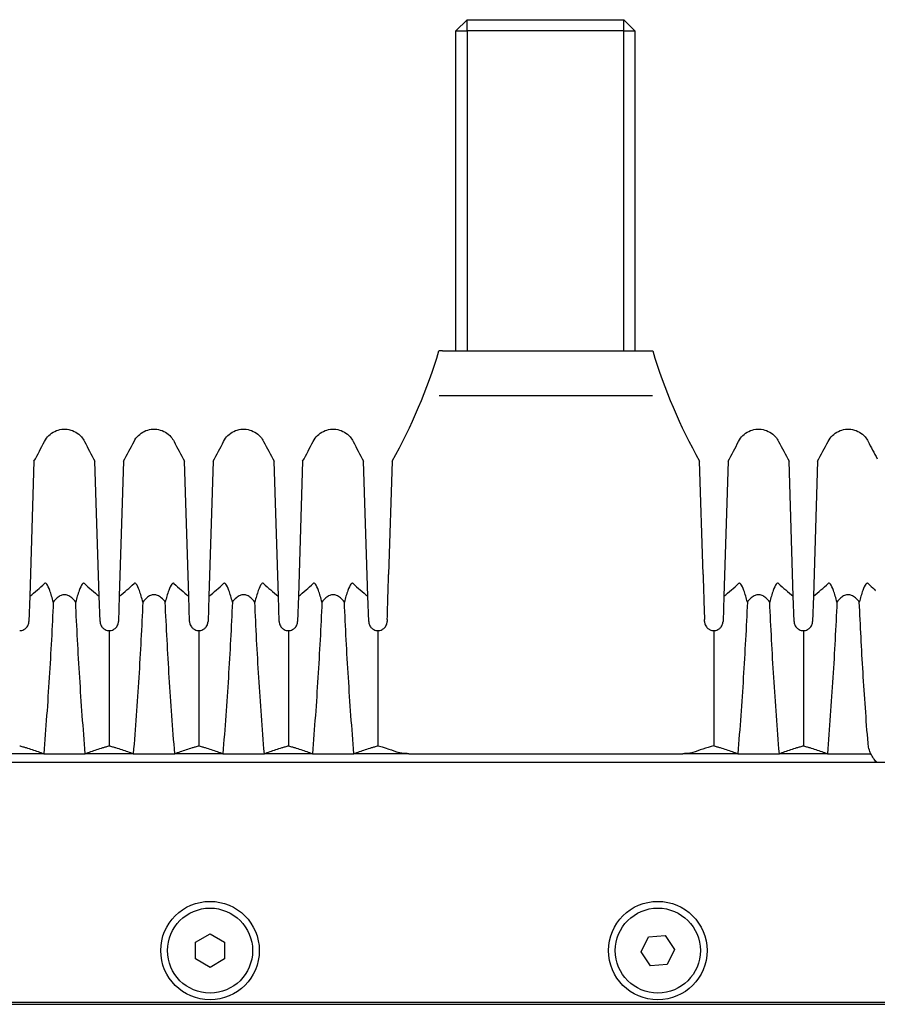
# Model space of a CAD drawing. Header units: millimetres. Extents: x 399 to 6076, y -1991 to 1602.
# Tile 105 of 256: x 5257 to 5295, y -782 to -738. Entities that reach past the tile are written whole.
import ezdxf

# ---------------------------------------------------------------- set-up
doc = ezdxf.new("R2010")
doc.units = ezdxf.units.MM
doc.layers.add('AM_0', color=7, linetype='Continuous', lineweight=50)
doc.layers.add('可見 (ISO)', color=7, linetype='Continuous', lineweight=25)
doc.styles.add('尺寸標註', font='romans.shx', dxfattribs={"bigfont": 'CHINESET.SHX'})

msp = doc.modelspace()

# ---------------------------------------------------------------- linework, layer by layer
at = {"layer": '可見 (ISO)'}
for p, q in [((5276.119, -738.742), (5276.619, -738.242)), ((5276.619, -738.242), (5283.619, -738.242)), ((5276.619, -738.742), (5276.619, -738.242)), ((5284.119, -738.742), (5283.619, -738.242)), ((5283.619, -738.742), (5283.619, -738.242)), ((5276.119, -753.042), (5276.119, -738.742)), ((5276.119, -738.742), (5276.619, -738.742)), ((5283.619, -738.742), (5276.619, -738.742)), ((5276.619, -738.742), (5276.619, -753.042)), ((5283.619, -753.042), (5283.619, -738.742)), ((5283.619, -738.742), (5284.119, -738.742)), ((5284.119, -738.742), (5284.119, -753.042)), ((5275.53, -753.042), (5275.365, -753.042)), ((5275.53, -753.042), (5276.046, -753.042)), ((5276.046, -753.042), (5284.234, -753.042)), ((5284.234, -753.042), (5284.75, -753.042)), ((5284.75, -753.042), (5284.915, -753.042)), ((5275.372, -755.042), (5275.532, -755.042)), ((5275.532, -755.042), (5284.748, -755.042)), ((5284.748, -755.042), (5284.908, -755.042)), ((5257.278, -757.968), (5257.088, -764.008)), ((5260.192, -764.008), (5260.002, -757.968)), ((5261.278, -757.968), (5261.088, -764.008)), ((5264.192, -764.008), (5264.002, -757.968)), ((5265.278, -757.968), (5265.088, -764.008)), ((5268.192, -764.008), (5268.002, -757.968)), ((5269.278, -757.968), (5269.088, -764.008)), ((5272.192, -764.008), (5272.002, -757.968)), ((5273.278, -757.968), (5273.119, -763.037)), ((5287.161, -763.037), (5287.002, -757.968)), ((5288.278, -757.968), (5288.088, -764.008)), ((5291.192, -764.008), (5291.002, -757.968)), ((5292.278, -757.968), (5292.088, -764.008)), ((5257.088, -764.008), (5257.052, -765.142)), ((5260.227, -765.142), (5260.192, -764.008)), ((5261.088, -764.008), (5261.052, -765.142)), ((5264.227, -765.142), (5264.192, -764.008)), ((5265.088, -764.008), (5265.052, -765.142)), ((5268.227, -765.142), (5268.192, -764.008)), ((5269.088, -764.008), (5269.052, -765.142)), ((5272.227, -765.142), (5272.192, -764.008)), ((5288.088, -764.008), (5288.052, -765.142)), ((5291.227, -765.142), (5291.192, -764.008)), ((5292.088, -764.008), (5292.052, -765.142)), ((5273.056, -765.039), (5273.052, -765.142)), ((5287.227, -765.142), (5287.224, -765.039)), ((5260.64, -765.542), (5260.64, -770.686)), ((5264.64, -765.542), (5264.64, -770.686)), ((5268.64, -765.542), (5268.64, -770.686)), ((5272.64, -765.542), (5272.64, -770.686)), ((5287.64, -765.542), (5287.64, -770.686)), ((5291.64, -765.542), (5291.64, -770.686)), ((5257.712, -771.042), (5255.261, -771.042)), ((5257.712, -771.042), (5259.568, -771.042)), ((5261.712, -771.042), (5259.568, -771.042)), ((5261.712, -771.042), (5263.568, -771.042)), ((5265.712, -771.042), (5263.568, -771.042)), ((5265.712, -771.042), (5267.568, -771.042)), ((5269.712, -771.042), (5267.568, -771.042)), ((5269.712, -771.042), (5271.568, -771.042)), ((5274.019, -771.042), (5271.568, -771.042)), ((5274.019, -771.042), (5286.261, -771.042)), ((5288.712, -771.042), (5286.261, -771.042)), ((5288.712, -771.042), (5290.568, -771.042)), ((5292.712, -771.042), (5290.568, -771.042)), ((5292.712, -771.042), (5294.649, -771.042)), ((5297.14, -771.442), (5233.14, -771.442)), ((5264.49, -779.466), (5265.14, -779.091)), ((5265.14, -779.091), (5265.79, -779.466)), ((5284.391, -779.895), (5284.719, -779.22)), ((5284.719, -779.22), (5285.468, -779.167)), ((5285.468, -779.167), (5285.889, -779.788)), ((5264.49, -780.217), (5264.49, -779.466)), ((5265.79, -779.466), (5265.79, -780.217)), ((5284.812, -780.517), (5284.391, -779.895)), ((5285.889, -779.788), (5285.561, -780.463)), ((5265.14, -780.592), (5264.49, -780.217)), ((5265.79, -780.217), (5265.14, -780.592)), ((5285.561, -780.463), (5284.812, -780.517)), ((5229.14, -782.242), (5301.14, -782.242)), ((5230.14, -782.142), (5300.14, -782.142))]:
    msp.add_line(p, q, dxfattribs=at)
for centre, radius in [((5265.14, -779.842), 2.2), ((5285.14, -779.842), 2.2), ((5265.14, -779.842), 1.9), ((5285.14, -779.842), 1.9)]:
    msp.add_circle(centre, radius, dxfattribs=at)
for centre, major_axis, ratio, start_param, end_param in [((5235.426, -760.33), (-24.962, -2.231), 0.420915, 2.582784, 2.638593), ((5281.854, -760.33), (-24.962, 2.231), 0.420915, 0.503, 0.558808), ((5239.426, -760.33), (-24.962, -2.231), 0.420915, 2.582784, 2.638593), ((5285.854, -760.33), (-24.962, 2.231), 0.420915, 0.503, 0.558808), ((5243.426, -760.33), (-24.962, -2.231), 0.420915, 2.582784, 2.638593), ((5289.854, -760.33), (-24.962, 2.231), 0.420915, 0.503, 0.558808), ((5247.426, -760.33), (-24.962, -2.231), 0.420915, 2.582784, 2.638593), ((5293.854, -760.33), (-24.962, 2.231), 0.420915, 0.503, 0.558808), ((5266.426, -760.33), (-24.962, -2.231), 0.420915, 2.582784, 2.638593), ((5312.854, -760.33), (-24.962, 2.231), 0.420915, 0.503, 0.558808), ((5270.426, -760.33), (-24.962, -2.231), 0.420915, 2.582784, 2.638593), ((5316.848, -760.306), (-24.954, 2.204), 0.421409, 0.502547, 0.526789), ((5308.427, -773.026), (-24.548, -0.11), 0.186157, 5.721457, 5.79814)]:
    msp.add_ellipse(centre, major_axis=major_axis, ratio=ratio, start_param=start_param, end_param=end_param, dxfattribs=at)
for points in [[(5273.278, -757.968), (5274.149, -756.412), (5274.853, -754.75), (5275.365, -753.042)], [(5284.915, -753.042), (5285.427, -754.75), (5286.131, -756.412), (5287.002, -757.968)], [(5257.278, -757.968), (5257.441, -757.677), (5257.597, -757.383), (5257.748, -757.086)], [(5257.748, -757.086), (5257.748, -757.086), (5257.748, -757.086), (5257.748, -757.086)], [(5259.532, -757.086), (5259.682, -757.383), (5259.839, -757.677), (5260.002, -757.968)], [(5261.278, -757.968), (5261.441, -757.677), (5261.597, -757.383), (5261.748, -757.086)], [(5261.748, -757.086), (5261.748, -757.086), (5261.748, -757.086), (5261.748, -757.086)], [(5263.532, -757.086), (5263.682, -757.383), (5263.839, -757.677), (5264.002, -757.968)], [(5265.278, -757.968), (5265.441, -757.677), (5265.597, -757.383), (5265.748, -757.086)], [(5267.532, -757.086), (5267.532, -757.086), (5267.532, -757.086), (5267.532, -757.086)], [(5267.532, -757.086), (5267.682, -757.383), (5267.839, -757.677), (5268.002, -757.968)], [(5269.278, -757.968), (5269.441, -757.677), (5269.597, -757.383), (5269.748, -757.086)], [(5271.532, -757.086), (5271.532, -757.086), (5271.532, -757.086), (5271.532, -757.086)], [(5271.532, -757.086), (5271.682, -757.383), (5271.839, -757.677), (5272.002, -757.968)], [(5288.278, -757.968), (5288.441, -757.677), (5288.597, -757.383), (5288.748, -757.086)], [(5290.532, -757.086), (5290.532, -757.086), (5290.532, -757.086), (5290.532, -757.086)], [(5290.532, -757.086), (5290.682, -757.383), (5290.839, -757.677), (5291.002, -757.968)], [(5292.278, -757.968), (5292.441, -757.677), (5292.597, -757.383), (5292.748, -757.086)], [(5294.532, -757.086), (5294.532, -757.086), (5294.532, -757.086), (5294.532, -757.086)], [(5294.532, -757.086), (5294.664, -757.348), (5294.802, -757.607), (5294.943, -757.863)]]:
    msp.add_open_spline(points, degree=3, dxfattribs=at)
for points, knots in [([(5257.748, -757.086), (5257.797, -756.99), (5257.862, -756.901), (5258.016, -756.75), (5258.107, -756.686), (5258.302, -756.591), (5258.409, -756.56), (5258.624, -756.533), (5258.735, -756.538), (5258.948, -756.581), (5259.051, -756.621), (5259.238, -756.73), (5259.324, -756.801), (5259.449, -756.945), (5259.495, -757.014), (5259.532, -757.086)], [0, 0, 0, 0, 0.0323105, 0.0323105, 0.0648229, 0.0648229, 0.097328, 0.097328, 0.1298334, 0.1298334, 0.1623388, 0.1623388, 0.1948441, 0.1948441, 0.2193183, 0.2193183, 0.2193183, 0.2193183]), ([(5261.748, -757.086), (5261.797, -756.99), (5261.862, -756.901), (5262.016, -756.75), (5262.107, -756.686), (5262.302, -756.591), (5262.409, -756.56), (5262.624, -756.533), (5262.735, -756.538), (5262.948, -756.581), (5263.051, -756.621), (5263.238, -756.73), (5263.324, -756.801), (5263.449, -756.945), (5263.495, -757.014), (5263.532, -757.086)], [0, 0, 0, 0, 0.0323105, 0.0323105, 0.0648229, 0.0648229, 0.097328, 0.097328, 0.1298334, 0.1298334, 0.1623388, 0.1623388, 0.1948441, 0.1948441, 0.2193183, 0.2193183, 0.2193183, 0.2193183]), ([(5265.748, -757.086), (5265.797, -756.99), (5265.862, -756.901), (5266.016, -756.75), (5266.107, -756.686), (5266.302, -756.591), (5266.409, -756.56), (5266.624, -756.533), (5266.735, -756.538), (5266.948, -756.581), (5267.051, -756.621), (5267.238, -756.73), (5267.324, -756.801), (5267.449, -756.945), (5267.495, -757.014), (5267.532, -757.086)], [0, 0, 0, 0, 0.0323105, 0.0323105, 0.0648229, 0.0648229, 0.097328, 0.097328, 0.1298334, 0.1298334, 0.1623388, 0.1623388, 0.1948441, 0.1948441, 0.2193183, 0.2193183, 0.2193183, 0.2193183]), ([(5269.748, -757.086), (5269.797, -756.99), (5269.862, -756.901), (5270.016, -756.75), (5270.107, -756.686), (5270.302, -756.591), (5270.409, -756.56), (5270.624, -756.533), (5270.735, -756.538), (5270.948, -756.581), (5271.051, -756.621), (5271.238, -756.73), (5271.324, -756.801), (5271.449, -756.945), (5271.495, -757.014), (5271.532, -757.086)], [0, 0, 0, 0, 0.0323105, 0.0323105, 0.0648229, 0.0648229, 0.097328, 0.097328, 0.1298334, 0.1298334, 0.1623388, 0.1623388, 0.1948441, 0.1948441, 0.2193183, 0.2193183, 0.2193183, 0.2193183]), ([(5288.748, -757.086), (5288.797, -756.99), (5288.862, -756.901), (5289.016, -756.75), (5289.107, -756.686), (5289.302, -756.591), (5289.409, -756.56), (5289.624, -756.533), (5289.735, -756.538), (5289.948, -756.581), (5290.051, -756.621), (5290.238, -756.73), (5290.324, -756.801), (5290.449, -756.945), (5290.495, -757.014), (5290.532, -757.086)], [0, 0, 0, 0, 0.0323105, 0.0323105, 0.0648229, 0.0648229, 0.097328, 0.097328, 0.1298334, 0.1298334, 0.1623388, 0.1623388, 0.1948441, 0.1948441, 0.2193183, 0.2193183, 0.2193183, 0.2193183]), ([(5292.748, -757.086), (5292.797, -756.99), (5292.862, -756.901), (5293.016, -756.75), (5293.107, -756.686), (5293.302, -756.591), (5293.409, -756.56), (5293.624, -756.533), (5293.735, -756.538), (5293.948, -756.581), (5294.051, -756.621), (5294.238, -756.73), (5294.324, -756.801), (5294.449, -756.945), (5294.495, -757.014), (5294.532, -757.086)], [0, 0, 0, 0, 0.0323105, 0.0323105, 0.0648229, 0.0648229, 0.097328, 0.097328, 0.1298334, 0.1298334, 0.1623388, 0.1623388, 0.1948441, 0.1948441, 0.2193183, 0.2193183, 0.2193183, 0.2193183]), ([(5273.056, -765.039), (5273.067, -764.673), (5273.078, -764.32), (5273.1, -763.643), (5273.109, -763.328), (5273.119, -763.037)], [0, 0, 0, 0, 0.1132402, 0.1132402, 0.2273799, 0.2273799, 0.2273799, 0.2273799]), ([(5287.161, -763.037), (5287.17, -763.326), (5287.18, -763.638), (5287.201, -764.315), (5287.213, -764.67), (5287.224, -765.039)], [0, 0, 0, 0, 0.1133205, 0.1133205, 0.2273304, 0.2273304, 0.2273304, 0.2273304]), ([(5258.14, -764.268), (5258.094, -764.094), (5258.04, -763.905), (5257.94, -763.625), (5257.894, -763.52), (5257.831, -763.446), (5257.812, -763.43), (5257.785, -763.424), (5257.777, -763.424), (5257.762, -763.429), (5257.755, -763.433), (5257.748, -763.44)], [0.000001, 0.000001, 0.000001, 0.000001, 0.0714924, 0.0714924, 0.1277503, 0.1277503, 0.146606, 0.146606, 0.1538685, 0.1538685, 0.1602048, 0.1602048, 0.1602048, 0.1602048]), ([(5259.532, -763.44), (5259.525, -763.433), (5259.518, -763.429), (5259.503, -763.424), (5259.495, -763.424), (5259.468, -763.43), (5259.449, -763.446), (5259.385, -763.52), (5259.34, -763.625), (5259.239, -763.906), (5259.185, -764.094), (5259.14, -764.268)], [0, 0, 0, 0, 0.0047042, 0.0047042, 0.0100974, 0.0100974, 0.0241052, 0.0241052, 0.0657013, 0.0657013, 0.1178924, 0.1178924, 0.1178924, 0.1178924]), ([(5262.14, -764.268), (5262.094, -764.094), (5262.04, -763.905), (5261.94, -763.625), (5261.894, -763.52), (5261.831, -763.446), (5261.812, -763.43), (5261.785, -763.424), (5261.777, -763.424), (5261.762, -763.429), (5261.755, -763.433), (5261.748, -763.44)], [0.000001, 0.000001, 0.000001, 0.000001, 0.0714924, 0.0714924, 0.1277503, 0.1277503, 0.146606, 0.146606, 0.1538685, 0.1538685, 0.1602048, 0.1602048, 0.1602048, 0.1602048]), ([(5263.532, -763.44), (5263.525, -763.433), (5263.518, -763.429), (5263.503, -763.424), (5263.495, -763.424), (5263.468, -763.43), (5263.449, -763.446), (5263.385, -763.52), (5263.34, -763.625), (5263.239, -763.906), (5263.185, -764.094), (5263.14, -764.268)], [0, 0, 0, 0, 0.0047042, 0.0047042, 0.0100974, 0.0100974, 0.0241052, 0.0241052, 0.0657013, 0.0657013, 0.1178924, 0.1178924, 0.1178924, 0.1178924]), ([(5266.14, -764.268), (5266.094, -764.094), (5266.04, -763.905), (5265.94, -763.625), (5265.894, -763.52), (5265.831, -763.446), (5265.812, -763.43), (5265.785, -763.424), (5265.777, -763.424), (5265.762, -763.429), (5265.755, -763.433), (5265.748, -763.44)], [0.000001, 0.000001, 0.000001, 0.000001, 0.0714922, 0.0714922, 0.1278125, 0.1278125, 0.1466939, 0.1466939, 0.1539664, 0.1539664, 0.1603115, 0.1603115, 0.1603115, 0.1603115]), ([(5267.532, -763.44), (5267.525, -763.433), (5267.518, -763.429), (5267.503, -763.424), (5267.495, -763.424), (5267.468, -763.43), (5267.449, -763.446), (5267.385, -763.52), (5267.34, -763.625), (5267.239, -763.906), (5267.185, -764.094), (5267.14, -764.268)], [0, 0, 0, 0, 0.0047033, 0.0047033, 0.0100954, 0.0100954, 0.0241002, 0.0241002, 0.0656763, 0.0656763, 0.1177835, 0.1177835, 0.1177835, 0.1177835]), ([(5270.14, -764.268), (5270.094, -764.094), (5270.04, -763.905), (5269.94, -763.625), (5269.894, -763.52), (5269.831, -763.446), (5269.812, -763.43), (5269.785, -763.424), (5269.777, -763.424), (5269.762, -763.429), (5269.755, -763.433), (5269.748, -763.44)], [0.000001, 0.000001, 0.000001, 0.000001, 0.0714922, 0.0714922, 0.1278125, 0.1278125, 0.1466939, 0.1466939, 0.1539664, 0.1539664, 0.1603115, 0.1603115, 0.1603115, 0.1603115]), ([(5271.532, -763.44), (5271.525, -763.433), (5271.518, -763.429), (5271.503, -763.424), (5271.495, -763.424), (5271.468, -763.43), (5271.449, -763.446), (5271.385, -763.52), (5271.34, -763.625), (5271.239, -763.906), (5271.185, -764.094), (5271.14, -764.268)], [0, 0, 0, 0, 0.0047033, 0.0047033, 0.0100954, 0.0100954, 0.0241002, 0.0241002, 0.0656763, 0.0656763, 0.1177835, 0.1177835, 0.1177835, 0.1177835]), ([(5289.14, -764.268), (5289.094, -764.094), (5289.04, -763.905), (5288.94, -763.625), (5288.894, -763.52), (5288.831, -763.446), (5288.812, -763.43), (5288.785, -763.424), (5288.777, -763.424), (5288.762, -763.429), (5288.755, -763.433), (5288.748, -763.44)], [0.000001, 0.000001, 0.000001, 0.000001, 0.0714922, 0.0714922, 0.1278125, 0.1278125, 0.1466939, 0.1466939, 0.1539664, 0.1539664, 0.1603115, 0.1603115, 0.1603115, 0.1603115]), ([(5290.532, -763.44), (5290.525, -763.433), (5290.518, -763.429), (5290.503, -763.424), (5290.495, -763.424), (5290.468, -763.43), (5290.449, -763.446), (5290.385, -763.52), (5290.34, -763.625), (5290.239, -763.906), (5290.185, -764.094), (5290.14, -764.268)], [0, 0, 0, 0, 0.0047033, 0.0047033, 0.0100954, 0.0100954, 0.0241002, 0.0241002, 0.0656763, 0.0656763, 0.1177835, 0.1177835, 0.1177835, 0.1177835]), ([(5293.14, -764.268), (5293.094, -764.094), (5293.04, -763.905), (5292.94, -763.625), (5292.894, -763.52), (5292.831, -763.446), (5292.812, -763.43), (5292.785, -763.424), (5292.777, -763.424), (5292.762, -763.429), (5292.755, -763.433), (5292.748, -763.44)], [0.000001, 0.000001, 0.000001, 0.000001, 0.0714922, 0.0714922, 0.1278125, 0.1278125, 0.1466939, 0.1466939, 0.1539664, 0.1539664, 0.1603115, 0.1603115, 0.1603115, 0.1603115]), ([(5294.532, -763.44), (5294.525, -763.433), (5294.518, -763.429), (5294.503, -763.424), (5294.495, -763.424), (5294.468, -763.43), (5294.449, -763.446), (5294.385, -763.52), (5294.34, -763.625), (5294.239, -763.906), (5294.185, -764.094), (5294.14, -764.268)], [0, 0, 0, 0, 0.0047033, 0.0047033, 0.0100954, 0.0100954, 0.0241002, 0.0241002, 0.0656763, 0.0656763, 0.1177835, 0.1177835, 0.1177835, 0.1177835]), ([(5294.81, -763.688), (5294.812, -763.69), (5294.815, -763.693), (5294.818, -763.695), (5294.824, -763.702), (5294.83, -763.709), (5294.836, -763.718), (5294.846, -763.733), (5294.857, -763.751), (5294.866, -763.77)], [0, 0, 0, 0, 0.0000161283, 0.0000161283, 0.0000161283, 0.0000546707, 0.0000546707, 0.0000546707, 0.0001219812, 0.0001219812, 0.0001219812, 0.0001219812]), ([(5258.14, -764.268), (5258.09, -765.386), (5258.03, -766.512), (5257.888, -768.772), (5257.806, -769.906), (5257.712, -771.042)], [0.000001, 0.000001, 0.000001, 0.000001, 0.3426188, 0.3426188, 0.6852542, 0.6852542, 0.6852542, 0.6852542]), ([(5259.14, -764.268), (5259.089, -764.197), (5259.03, -764.129), (5258.912, -764.031), (5258.856, -763.995), (5258.745, -763.953), (5258.693, -763.942), (5258.586, -763.942), (5258.534, -763.953), (5258.423, -763.996), (5258.366, -764.032), (5258.249, -764.13), (5258.19, -764.198), (5258.14, -764.268)], [-0.1247327, -0.1247327, -0.1247327, -0.1247327, -0.0982902, -0.0982902, -0.0783586, -0.0783586, -0.0623217, -0.0623217, -0.0462805, -0.0462805, -0.0263058, -0.0263058, -0.000001, -0.000001, -0.000001, -0.000001]), ([(5259.568, -771.042), (5259.474, -769.906), (5259.392, -768.771), (5259.25, -766.511), (5259.19, -765.386), (5259.14, -764.268)], [0.000001, 0.000001, 0.000001, 0.000001, 0.3426565, 0.3426565, 0.6852179, 0.6852179, 0.6852179, 0.6852179]), ([(5262.14, -764.268), (5262.09, -765.386), (5262.03, -766.512), (5261.888, -768.772), (5261.806, -769.906), (5261.712, -771.042)], [0.000001, 0.000001, 0.000001, 0.000001, 0.3426188, 0.3426188, 0.6852542, 0.6852542, 0.6852542, 0.6852542]), ([(5263.14, -764.268), (5263.089, -764.197), (5263.03, -764.129), (5262.912, -764.031), (5262.856, -763.995), (5262.745, -763.953), (5262.693, -763.942), (5262.586, -763.942), (5262.534, -763.953), (5262.423, -763.996), (5262.366, -764.032), (5262.249, -764.13), (5262.19, -764.198), (5262.14, -764.268)], [-0.1247327, -0.1247327, -0.1247327, -0.1247327, -0.0982902, -0.0982902, -0.0783586, -0.0783586, -0.0623217, -0.0623217, -0.0462805, -0.0462805, -0.0263058, -0.0263058, -0.000001, -0.000001, -0.000001, -0.000001]), ([(5263.568, -771.042), (5263.474, -769.906), (5263.392, -768.771), (5263.25, -766.511), (5263.19, -765.386), (5263.14, -764.268)], [0.000001, 0.000001, 0.000001, 0.000001, 0.3426565, 0.3426565, 0.6852179, 0.6852179, 0.6852179, 0.6852179]), ([(5266.14, -764.268), (5266.09, -765.386), (5266.03, -766.512), (5265.888, -768.772), (5265.806, -769.906), (5265.712, -771.042)], [0.000001, 0.000001, 0.000001, 0.000001, 0.3426188, 0.3426188, 0.6852542, 0.6852542, 0.6852542, 0.6852542]), ([(5267.14, -764.268), (5267.089, -764.197), (5267.03, -764.129), (5266.912, -764.031), (5266.856, -763.995), (5266.745, -763.953), (5266.693, -763.942), (5266.586, -763.942), (5266.534, -763.953), (5266.423, -763.996), (5266.366, -764.032), (5266.249, -764.13), (5266.19, -764.198), (5266.14, -764.268)], [-0.1247328, -0.1247328, -0.1247328, -0.1247328, -0.0982905, -0.0982905, -0.0783586, -0.0783586, -0.0623217, -0.0623217, -0.0462805, -0.0462805, -0.0263056, -0.0263056, -0.000001, -0.000001, -0.000001, -0.000001]), ([(5267.568, -771.042), (5267.474, -769.906), (5267.392, -768.771), (5267.25, -766.511), (5267.19, -765.386), (5267.14, -764.268)], [0.000001, 0.000001, 0.000001, 0.000001, 0.3426564, 0.3426564, 0.6852179, 0.6852179, 0.6852179, 0.6852179]), ([(5270.14, -764.268), (5270.09, -765.386), (5270.03, -766.512), (5269.888, -768.772), (5269.806, -769.906), (5269.712, -771.042)], [0.000001, 0.000001, 0.000001, 0.000001, 0.3426188, 0.3426188, 0.6852542, 0.6852542, 0.6852542, 0.6852542]), ([(5271.14, -764.268), (5271.089, -764.197), (5271.03, -764.129), (5270.912, -764.031), (5270.856, -763.995), (5270.745, -763.953), (5270.693, -763.942), (5270.586, -763.942), (5270.534, -763.953), (5270.423, -763.996), (5270.366, -764.032), (5270.249, -764.13), (5270.19, -764.198), (5270.14, -764.268)], [-0.1247328, -0.1247328, -0.1247328, -0.1247328, -0.0982905, -0.0982905, -0.0783586, -0.0783586, -0.0623217, -0.0623217, -0.0462805, -0.0462805, -0.0263056, -0.0263056, -0.000001, -0.000001, -0.000001, -0.000001]), ([(5271.568, -771.042), (5271.474, -769.906), (5271.392, -768.771), (5271.25, -766.511), (5271.19, -765.386), (5271.14, -764.268)], [0.000001, 0.000001, 0.000001, 0.000001, 0.3426564, 0.3426564, 0.6852179, 0.6852179, 0.6852179, 0.6852179]), ([(5289.14, -764.268), (5289.09, -765.386), (5289.03, -766.512), (5288.888, -768.772), (5288.806, -769.906), (5288.712, -771.042)], [0.000001, 0.000001, 0.000001, 0.000001, 0.3426188, 0.3426188, 0.6852542, 0.6852542, 0.6852542, 0.6852542]), ([(5290.14, -764.268), (5290.089, -764.197), (5290.03, -764.129), (5289.912, -764.031), (5289.856, -763.995), (5289.745, -763.953), (5289.693, -763.942), (5289.586, -763.942), (5289.534, -763.953), (5289.423, -763.996), (5289.366, -764.032), (5289.249, -764.13), (5289.19, -764.198), (5289.14, -764.268)], [-0.1247328, -0.1247328, -0.1247328, -0.1247328, -0.0982905, -0.0982905, -0.0783586, -0.0783586, -0.0623217, -0.0623217, -0.0462805, -0.0462805, -0.0263056, -0.0263056, -0.000001, -0.000001, -0.000001, -0.000001]), ([(5290.568, -771.042), (5290.474, -769.906), (5290.392, -768.771), (5290.25, -766.511), (5290.19, -765.386), (5290.14, -764.268)], [0.000001, 0.000001, 0.000001, 0.000001, 0.3426564, 0.3426564, 0.6852179, 0.6852179, 0.6852179, 0.6852179]), ([(5293.14, -764.268), (5293.09, -765.386), (5293.03, -766.512), (5292.888, -768.772), (5292.806, -769.906), (5292.712, -771.042)], [0.000001, 0.000001, 0.000001, 0.000001, 0.3426188, 0.3426188, 0.6852542, 0.6852542, 0.6852542, 0.6852542]), ([(5294.14, -764.268), (5294.089, -764.197), (5294.03, -764.129), (5293.912, -764.031), (5293.856, -763.995), (5293.745, -763.953), (5293.693, -763.942), (5293.586, -763.942), (5293.534, -763.953), (5293.423, -763.996), (5293.366, -764.032), (5293.249, -764.13), (5293.19, -764.198), (5293.14, -764.268)], [-0.1247328, -0.1247328, -0.1247328, -0.1247328, -0.0982905, -0.0982905, -0.0783586, -0.0783586, -0.0623217, -0.0623217, -0.0462805, -0.0462805, -0.0263056, -0.0263056, -0.000001, -0.000001, -0.000001, -0.000001]), ([(5294.53, -770.579), (5294.445, -769.52), (5294.371, -768.464), (5294.242, -766.359), (5294.187, -765.31), (5294.14, -764.268)], [0.0000013, 0.0000013, 0.0000013, 0.0000013, 0.3193476, 0.3193476, 0.6386465, 0.6386465, 0.6386465, 0.6386465]), ([(5256.64, -765.542), (5256.7, -765.542), (5256.763, -765.529), (5256.842, -765.49), (5256.86, -765.479), (5256.914, -765.441), (5256.945, -765.41), (5256.99, -765.35), (5257.007, -765.321), (5257.031, -765.264), (5257.038, -765.24), (5257.049, -765.19), (5257.052, -765.166), (5257.052, -765.142)], [-0.08024384, -0.08024384, -0.08024384, -0.08024384, -0.05244875, -0.05244875, -0.04403813, -0.04403813, -0.02725332, -0.02725332, -0.01524627, -0.01524627, -0.00747113, -0.00747113, -0.000001, -0.000001, -0.000001, -0.000001]), ([(5260.227, -765.142), (5260.228, -765.166), (5260.231, -765.191), (5260.242, -765.24), (5260.249, -765.264), (5260.273, -765.321), (5260.29, -765.35), (5260.335, -765.41), (5260.366, -765.441), (5260.42, -765.479), (5260.438, -765.49), (5260.517, -765.529), (5260.58, -765.542), (5260.64, -765.542)], [-0.1004113, -0.1004113, -0.1004113, -0.1004113, -0.0910518, -0.0910518, -0.0813066, -0.0813066, -0.0662747, -0.0662747, -0.0452497, -0.0452497, -0.0347369, -0.0347369, -0.000001, -0.000001, -0.000001, -0.000001]), ([(5260.64, -765.542), (5260.7, -765.542), (5260.763, -765.529), (5260.842, -765.49), (5260.86, -765.479), (5260.914, -765.441), (5260.945, -765.41), (5260.99, -765.35), (5261.007, -765.321), (5261.031, -765.264), (5261.038, -765.24), (5261.049, -765.19), (5261.052, -765.166), (5261.052, -765.142)], [-0.08024384, -0.08024384, -0.08024384, -0.08024384, -0.05244875, -0.05244875, -0.04403813, -0.04403813, -0.02725332, -0.02725332, -0.01524627, -0.01524627, -0.00747113, -0.00747113, -0.000001, -0.000001, -0.000001, -0.000001]), ([(5264.227, -765.142), (5264.228, -765.166), (5264.231, -765.191), (5264.242, -765.24), (5264.249, -765.264), (5264.273, -765.321), (5264.29, -765.35), (5264.335, -765.41), (5264.366, -765.441), (5264.42, -765.479), (5264.438, -765.49), (5264.517, -765.529), (5264.58, -765.542), (5264.64, -765.542)], [-0.1004113, -0.1004113, -0.1004113, -0.1004113, -0.0910518, -0.0910518, -0.0813066, -0.0813066, -0.0662747, -0.0662747, -0.0452497, -0.0452497, -0.0347369, -0.0347369, -0.000001, -0.000001, -0.000001, -0.000001]), ([(5264.64, -765.542), (5264.7, -765.542), (5264.763, -765.529), (5264.842, -765.49), (5264.86, -765.479), (5264.914, -765.441), (5264.945, -765.41), (5264.99, -765.35), (5265.007, -765.321), (5265.031, -765.264), (5265.038, -765.24), (5265.049, -765.19), (5265.052, -765.166), (5265.052, -765.142)], [-0.08024384, -0.08024384, -0.08024384, -0.08024384, -0.05244875, -0.05244875, -0.04403813, -0.04403813, -0.02725332, -0.02725332, -0.01524627, -0.01524627, -0.00747113, -0.00747113, -0.000001, -0.000001, -0.000001, -0.000001]), ([(5268.227, -765.142), (5268.228, -765.166), (5268.231, -765.191), (5268.242, -765.24), (5268.249, -765.264), (5268.273, -765.321), (5268.29, -765.35), (5268.335, -765.41), (5268.366, -765.441), (5268.42, -765.479), (5268.438, -765.49), (5268.517, -765.529), (5268.58, -765.542), (5268.64, -765.542)], [-0.1004113, -0.1004113, -0.1004113, -0.1004113, -0.0910518, -0.0910518, -0.0813066, -0.0813066, -0.0662747, -0.0662747, -0.0452497, -0.0452497, -0.0347369, -0.0347369, -0.000001, -0.000001, -0.000001, -0.000001]), ([(5268.64, -765.542), (5268.7, -765.542), (5268.763, -765.529), (5268.842, -765.49), (5268.86, -765.479), (5268.914, -765.441), (5268.945, -765.41), (5268.99, -765.35), (5269.007, -765.321), (5269.031, -765.264), (5269.038, -765.24), (5269.049, -765.19), (5269.052, -765.166), (5269.052, -765.142)], [-0.08024384, -0.08024384, -0.08024384, -0.08024384, -0.05244875, -0.05244875, -0.04403813, -0.04403813, -0.02725332, -0.02725332, -0.01524627, -0.01524627, -0.00747113, -0.00747113, -0.000001, -0.000001, -0.000001, -0.000001]), ([(5272.227, -765.142), (5272.228, -765.166), (5272.231, -765.191), (5272.242, -765.24), (5272.249, -765.264), (5272.273, -765.321), (5272.29, -765.35), (5272.335, -765.41), (5272.366, -765.441), (5272.42, -765.479), (5272.438, -765.49), (5272.517, -765.529), (5272.58, -765.542), (5272.64, -765.542)], [-0.1004113, -0.1004113, -0.1004113, -0.1004113, -0.0910518, -0.0910518, -0.0813066, -0.0813066, -0.0662747, -0.0662747, -0.0452497, -0.0452497, -0.0347369, -0.0347369, -0.000001, -0.000001, -0.000001, -0.000001]), ([(5272.64, -765.542), (5272.7, -765.542), (5272.763, -765.529), (5272.842, -765.49), (5272.86, -765.479), (5272.914, -765.441), (5272.945, -765.41), (5272.99, -765.35), (5273.007, -765.321), (5273.031, -765.264), (5273.038, -765.24), (5273.049, -765.19), (5273.052, -765.166), (5273.052, -765.142)], [-0.08024384, -0.08024384, -0.08024384, -0.08024384, -0.05244875, -0.05244875, -0.04403813, -0.04403813, -0.02725332, -0.02725332, -0.01524627, -0.01524627, -0.00747113, -0.00747113, -0.000001, -0.000001, -0.000001, -0.000001]), ([(5287.227, -765.142), (5287.228, -765.166), (5287.231, -765.191), (5287.242, -765.24), (5287.249, -765.264), (5287.273, -765.321), (5287.29, -765.35), (5287.335, -765.41), (5287.366, -765.441), (5287.42, -765.479), (5287.438, -765.49), (5287.517, -765.529), (5287.58, -765.542), (5287.64, -765.542)], [-0.1004113, -0.1004113, -0.1004113, -0.1004113, -0.0910518, -0.0910518, -0.0813066, -0.0813066, -0.0662747, -0.0662747, -0.0452497, -0.0452497, -0.0347369, -0.0347369, -0.000001, -0.000001, -0.000001, -0.000001]), ([(5287.64, -765.542), (5287.7, -765.542), (5287.763, -765.529), (5287.842, -765.49), (5287.86, -765.479), (5287.914, -765.441), (5287.945, -765.41), (5287.99, -765.35), (5288.007, -765.321), (5288.031, -765.264), (5288.038, -765.24), (5288.049, -765.19), (5288.052, -765.166), (5288.052, -765.142)], [-0.08024384, -0.08024384, -0.08024384, -0.08024384, -0.05244875, -0.05244875, -0.04403813, -0.04403813, -0.02725332, -0.02725332, -0.01524627, -0.01524627, -0.00747113, -0.00747113, -0.000001, -0.000001, -0.000001, -0.000001]), ([(5291.227, -765.142), (5291.228, -765.166), (5291.231, -765.191), (5291.242, -765.24), (5291.249, -765.264), (5291.273, -765.321), (5291.29, -765.35), (5291.335, -765.41), (5291.366, -765.441), (5291.42, -765.479), (5291.438, -765.49), (5291.517, -765.529), (5291.58, -765.542), (5291.64, -765.542)], [-0.1004113, -0.1004113, -0.1004113, -0.1004113, -0.0910518, -0.0910518, -0.0813066, -0.0813066, -0.0662747, -0.0662747, -0.0452497, -0.0452497, -0.0347369, -0.0347369, -0.000001, -0.000001, -0.000001, -0.000001]), ([(5291.64, -765.542), (5291.7, -765.542), (5291.763, -765.529), (5291.842, -765.49), (5291.86, -765.479), (5291.914, -765.441), (5291.945, -765.41), (5291.99, -765.35), (5292.007, -765.321), (5292.031, -765.264), (5292.038, -765.24), (5292.049, -765.19), (5292.052, -765.166), (5292.052, -765.142)], [-0.08024384, -0.08024384, -0.08024384, -0.08024384, -0.05244875, -0.05244875, -0.04403813, -0.04403813, -0.02725332, -0.02725332, -0.01524627, -0.01524627, -0.00747113, -0.00747113, -0.000001, -0.000001, -0.000001, -0.000001]), ([(5256.64, -770.686), (5256.65, -770.689), (5256.735, -770.715), (5256.83, -770.744), (5256.877, -770.758), (5257.016, -770.802), (5257.107, -770.832), (5257.376, -770.921), (5257.548, -770.981), (5257.712, -771.042)], [0.000001, 0.000001, 0.000001, 0.000001, 0.00576801, 0.00576801, 0.01151589, 0.01151589, 0.02303402, 0.02303402, 0.04608415, 0.04608415, 0.04608415, 0.04608415]), ([(5259.568, -771.042), (5259.732, -770.981), (5259.904, -770.921), (5260.172, -770.832), (5260.264, -770.802), (5260.403, -770.758), (5260.45, -770.744), (5260.544, -770.715), (5260.63, -770.689), (5260.64, -770.686)], [0.000001, 0.000001, 0.000001, 0.000001, 0.1158104, 0.1158104, 0.1736801, 0.1736801, 0.2025589, 0.2025589, 0.2315337, 0.2315337, 0.2315337, 0.2315337]), ([(5260.64, -770.686), (5260.65, -770.689), (5260.735, -770.715), (5260.83, -770.744), (5260.877, -770.758), (5261.016, -770.802), (5261.107, -770.832), (5261.376, -770.921), (5261.548, -770.981), (5261.712, -771.042)], [0.000001, 0.000001, 0.000001, 0.000001, 0.00576801, 0.00576801, 0.01151589, 0.01151589, 0.02303402, 0.02303402, 0.04608415, 0.04608415, 0.04608415, 0.04608415]), ([(5263.568, -771.042), (5263.732, -770.981), (5263.904, -770.921), (5264.172, -770.832), (5264.264, -770.802), (5264.403, -770.758), (5264.45, -770.744), (5264.544, -770.715), (5264.63, -770.689), (5264.64, -770.686)], [0.000001, 0.000001, 0.000001, 0.000001, 0.1158104, 0.1158104, 0.1736801, 0.1736801, 0.2025589, 0.2025589, 0.2315337, 0.2315337, 0.2315337, 0.2315337]), ([(5264.64, -770.686), (5264.65, -770.689), (5264.735, -770.715), (5264.83, -770.744), (5264.877, -770.758), (5265.016, -770.802), (5265.107, -770.832), (5265.376, -770.921), (5265.548, -770.981), (5265.712, -771.042)], [0.000001, 0.000001, 0.000001, 0.000001, 0.00576801, 0.00576801, 0.01151589, 0.01151589, 0.02303402, 0.02303402, 0.04608415, 0.04608415, 0.04608415, 0.04608415]), ([(5267.568, -771.042), (5267.732, -770.981), (5267.904, -770.921), (5268.172, -770.832), (5268.264, -770.802), (5268.403, -770.758), (5268.45, -770.744), (5268.544, -770.715), (5268.63, -770.689), (5268.64, -770.686)], [0.000001, 0.000001, 0.000001, 0.000001, 0.1158103, 0.1158103, 0.1736801, 0.1736801, 0.2025589, 0.2025589, 0.2315337, 0.2315337, 0.2315337, 0.2315337]), ([(5268.64, -770.686), (5268.65, -770.689), (5268.735, -770.715), (5268.83, -770.744), (5268.877, -770.758), (5269.016, -770.802), (5269.107, -770.832), (5269.376, -770.921), (5269.548, -770.981), (5269.712, -771.042)], [0.000001, 0.000001, 0.000001, 0.000001, 0.00576801, 0.00576801, 0.01151589, 0.01151589, 0.02303401, 0.02303401, 0.04608415, 0.04608415, 0.04608415, 0.04608415]), ([(5271.568, -771.042), (5271.732, -770.981), (5271.904, -770.921), (5272.172, -770.832), (5272.264, -770.802), (5272.403, -770.758), (5272.45, -770.744), (5272.544, -770.715), (5272.63, -770.689), (5272.64, -770.686)], [0.000001, 0.000001, 0.000001, 0.000001, 0.1158103, 0.1158103, 0.1736801, 0.1736801, 0.2025589, 0.2025589, 0.2315337, 0.2315337, 0.2315337, 0.2315337]), ([(5272.64, -770.686), (5272.702, -770.705), (5272.912, -770.768), (5273.282, -770.889), (5273.433, -770.941), (5273.579, -770.993)], [0.000001, 0.000001, 0.000001, 0.000001, 0.0373403, 0.0373403, 0.06476276, 0.06476276, 0.06476276, 0.06476276]), ([(5287.64, -770.686), (5287.65, -770.689), (5287.735, -770.715), (5287.83, -770.744), (5287.877, -770.758), (5288.016, -770.802), (5288.107, -770.832), (5288.376, -770.921), (5288.548, -770.981), (5288.712, -771.042)], [0.000001, 0.000001, 0.000001, 0.000001, 0.00576801, 0.00576801, 0.01151589, 0.01151589, 0.02303401, 0.02303401, 0.04608415, 0.04608415, 0.04608415, 0.04608415]), ([(5290.568, -771.042), (5290.732, -770.981), (5290.904, -770.921), (5291.172, -770.832), (5291.264, -770.802), (5291.403, -770.758), (5291.45, -770.744), (5291.544, -770.715), (5291.63, -770.689), (5291.64, -770.686)], [0.000001, 0.000001, 0.000001, 0.000001, 0.1158103, 0.1158103, 0.1736801, 0.1736801, 0.2025589, 0.2025589, 0.2315337, 0.2315337, 0.2315337, 0.2315337]), ([(5291.64, -770.686), (5291.65, -770.689), (5291.735, -770.715), (5291.83, -770.744), (5291.877, -770.758), (5292.016, -770.802), (5292.107, -770.832), (5292.376, -770.921), (5292.548, -770.981), (5292.712, -771.042)], [0.000001, 0.000001, 0.000001, 0.000001, 0.00576801, 0.00576801, 0.01151589, 0.01151589, 0.02303401, 0.02303401, 0.04608415, 0.04608415, 0.04608415, 0.04608415]), ([(5294.649, -771.042), (5294.623, -770.978), (5294.595, -770.902), (5294.551, -770.737), (5294.536, -770.659), (5294.53, -770.579)], [0.00000916, 0.00000916, 0.00000916, 0.00000916, 0.02055785, 0.02055785, 0.0387553, 0.0387553, 0.0387553, 0.0387553]), ([(5274.019, -771.042), (5273.974, -771.042), (5273.93, -771.041), (5273.842, -771.036), (5273.799, -771.033), (5273.72, -771.024), (5273.685, -771.019), (5273.624, -771.007), (5273.599, -771.001), (5273.579, -770.993)], [0.00000001, 0.00000001, 0.00000001, 0.00000001, 0.01347717, 0.01347717, 0.02746432, 0.02746432, 0.0414418, 0.0414418, 0.05499345, 0.05499345, 0.05499345, 0.05499345]), ([(5286.701, -770.993), (5286.681, -771.001), (5286.656, -771.007), (5286.596, -771.019), (5286.56, -771.024), (5286.481, -771.033), (5286.439, -771.036), (5286.35, -771.041), (5286.306, -771.042), (5286.261, -771.042)], [0, 0, 0, 0, 0.0135204, 0.0135204, 0.02746573, 0.02746573, 0.04149223, 0.04149223, 0.05500717, 0.05500717, 0.05500717, 0.05500717]), ([(5294.926, -771.442), (5294.917, -771.432), (5294.91, -771.423), (5294.856, -771.36), (5294.814, -771.307), (5294.728, -771.185), (5294.686, -771.114), (5294.649, -771.042)], [-0.00389906, -0.00389906, -0.00389906, -0.00389906, 0, 0, 0.0207479, 0.0207479, 0.04532279, 0.04532279, 0.04532279, 0.04532279])]:
    msp.add_open_spline(points, degree=3, knots=knots, dxfattribs=at)

# ---------------------------------------------------------------- texts
at = {"layer": 'AM_0', "color": 1, "insert": (5313.332, -751.126), "char_height": 2.5, "attachment_point": 9, "style": '尺寸標註'}
msp.add_mtext('使用束線帶固定', dxfattribs=at)

doc.saveas('drawing.dxf')
